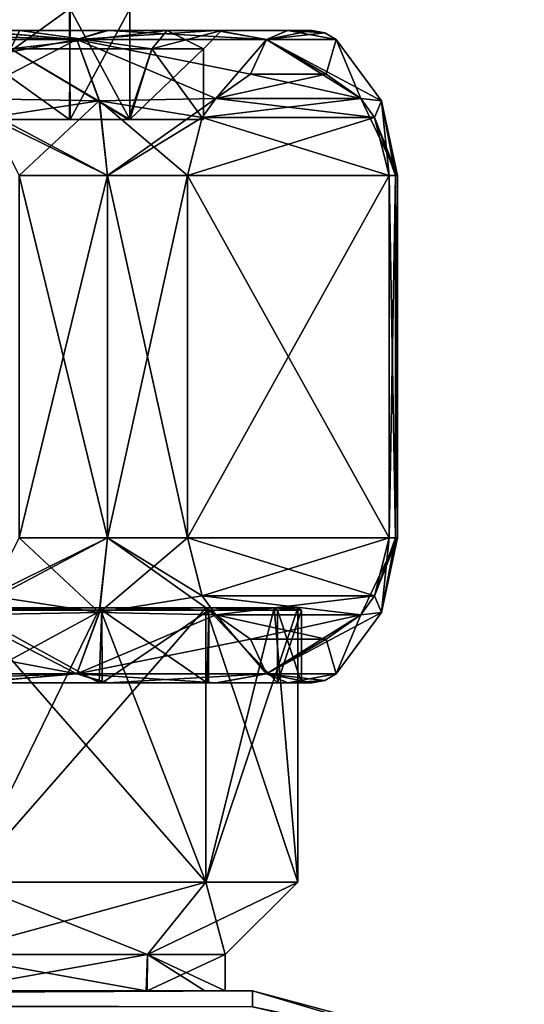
# Model space of a CAD drawing. Header units: metres. Extents: x -106 to 106, y -111 to 81.
# Tile 25 of 29: x 82 to 96, y 21 to 48. Entities that reach past the tile are written whole.
import ezdxf

# ---------------------------------------------------------------- set-up
doc = ezdxf.new("R2010")
doc.units = ezdxf.units.M
doc.layers.add('solid_20_422_013_000', color=7, linetype='CONTINUOUS')

msp = doc.modelspace()

# ---------------------------------------------------------------- linework, layer by layer
at = {"layer": 'solid_20_422_013_000'}
for points in [[(79.195007, 48.099998, 8.189097), (79.127144, 45.045994, 8.211561), (83.451599, 45.045994, 5.101607)], [(83.451599, 48.099998, -5.101607), (79.195007, 45.045994, -8.189097), (79.127144, 48.099998, -8.211561)], [(83.475441, 48.099998, 5.069155), (79.195007, 48.099998, 8.189097), (83.451599, 45.045994, 5.101607)], [(83.451599, 48.099998, -5.101607), (83.475441, 45.045994, -5.069155), (79.195007, 45.045994, -8.189097)], [(83.475441, 48.099998, 5.069155), (83.451599, 45.045994, 5.101607), (85.123001, 45.045994)], [(83.451599, 48.099998, -5.101607), (85.123001, 48.099998), (83.475441, 45.045994, -5.069155)], [(85.123001, 48.099998), (85.123001, 45.045994), (83.475441, 45.045994, -5.069155)], [(83.475441, 48.099998, 5.069155), (85.123001, 45.045994), (85.123001, 48.099998)], [(76.553688, 47.5, 13.645567), (76.5, 47.25, 14.307189), (83.653595, 47.25, 12.390389)], [(80.637421, 47.5, -13.002541), (83.653595, 47.25, -12.390389), (76.5, 47.25, -14.307189)], [(76.5, 47.5, -11.150007), (82.080833, 47.5, -9.65277), (80.637421, 47.5, -13.002541)], [(81.824997, 46.999992, -9.22317), (82.080833, 47.5, -9.65277), (76.5, 47.5, -11.150007)], [(80.742554, 47.5, 12.96855), (76.553688, 47.5, 13.645567), (83.653595, 47.25, 12.390389)], [(80.637421, 47.5, -13.002541), (84.443619, 47.5, -11.094113), (83.653595, 47.25, -12.390389)], [(82.080833, 47.5, -9.65277), (84.443619, 47.5, -11.094113), (80.637421, 47.5, -13.002541)], [(84.525536, 47.5, 11.035474), (80.742554, 47.5, 12.96855), (83.653595, 47.25, 12.390389)], [(82.080528, 47.5, 9.652946), (80.742554, 47.5, 12.96855), (84.525536, 47.5, 11.035474)], [(81.824997, 46.999992, -9.22317), (85.723167, 46.999992, -5.325), (82.080833, 47.5, -9.65277)], [(81.824997, 46.999992, 9.22317), (82.080528, 47.5, 9.652946), (86.152771, 47.5, 5.580833)], [(81.824997, 46.999992, 9.22317), (86.152771, 47.5, 5.580833), (85.723167, 46.999992, 5.325)], [(86.152771, 47.5, 5.580833), (82.080528, 47.5, 9.652946), (84.525536, 47.5, 11.035474)], [(82.080833, 47.5, -9.65277), (86.152946, 47.5, -5.58053), (84.443619, 47.5, -11.094113)], [(85.723167, 46.999992, -5.325), (86.152946, 47.5, -5.58053), (82.080833, 47.5, -9.65277)], [(84.525536, 47.5, 11.035474), (83.653595, 47.25, 12.390389), (88.890388, 47.25, 7.153594)], [(87.49369, 47.5, -8.080476), (88.890388, 47.25, -7.153594), (83.653595, 47.25, -12.390389)], [(84.443619, 47.5, -11.094113), (87.49369, 47.5, -8.080476), (83.653595, 47.25, -12.390389)], [(86.152946, 47.5, -5.58053), (87.49369, 47.5, -8.080476), (84.443619, 47.5, -11.094113)], [(87.530716, 47.5, 8.030489), (84.525536, 47.5, 11.035474), (88.890388, 47.25, 7.153594)], [(86.152771, 47.5, 5.580833), (84.525536, 47.5, 11.035474), (87.530716, 47.5, 8.030489)], [(85.723167, 46.999992, 5.325), (86.152771, 47.5, 5.580833), (87.650009, 47.5)], [(85.723167, 46.999992, 5.325), (87.650009, 47.5), (87.150002, 46.999992)], [(85.723167, 46.999992, -5.325), (87.150002, 46.999992), (86.152946, 47.5, -5.58053)], [(86.152771, 47.5, 5.580833), (87.530716, 47.5, 8.030489), (87.650009, 47.5)], [(86.152946, 47.5, -5.58053), (87.650009, 47.5), (87.49369, 47.5, -8.080476)], [(87.150002, 46.999992), (87.650009, 47.5), (86.152946, 47.5, -5.58053)], [(87.49369, 47.5, -8.080476), (89.468941, 47.5, -4.24068), (88.890388, 47.25, -7.153594)], [(87.650009, 47.5), (89.468941, 47.5, -4.24068), (87.49369, 47.5, -8.080476)], [(89.475082, 47.5, 4.223213), (87.530716, 47.5, 8.030489), (88.890388, 47.25, 7.153594)], [(87.650009, 47.5), (87.530716, 47.5, 8.030489), (89.475082, 47.5, 4.223213)], [(87.650009, 47.5), (89.475082, 47.5, 4.223213), (89.468941, 47.5, -4.24068)], [(89.475082, 47.5, 4.223213), (88.890388, 47.25, 7.153594), (90.80719, 47.25)], [(90.145752, 47.5), (90.499306, 47.435413), (88.890388, 47.25, -7.153594)], [(89.468941, 47.5, -4.24068), (90.145752, 47.5), (88.890388, 47.25, -7.153594)], [(90.499306, 47.435413), (90.80719, 47.25), (88.890388, 47.25, -7.153594)], [(89.475082, 47.5, 4.223213), (90.145752, 47.5), (89.468941, 47.5, -4.24068)], [(89.475082, 47.5, 4.223213), (90.80719, 47.25), (90.499306, 47.435413)], [(89.475082, 47.5, 4.223213), (90.499306, 47.435413), (90.145752, 47.5)], [(80.503952, 45.626617, 15), (83.653595, 47.25, 12.390389), (76.5, 47.25, 14.307189)], [(76.5, 47.25, -14.307189), (83.653595, 47.25, -12.390389), (78.583725, 46.297668, -15)], [(83.653595, 47.25, -12.390389), (80.503426, 45.626957, -15), (78.583725, 46.297668, -15)], [(83.653595, 47.25, -12.390389), (84.277275, 45.55719, -13.473682), (80.503426, 45.626957, -15)], [(80.503952, 45.626617, 15), (84.279915, 45.55719, 13.47216), (83.653595, 47.25, 12.390389)], [(88.448517, 46.297668, 9.304556), (88.890388, 47.25, 7.153594), (83.653595, 47.25, 12.390389)], [(87.48867, 45.626957, 10.967065), (88.448517, 46.297668, 9.304556), (83.653595, 47.25, 12.390389)], [(84.279915, 45.55719, 13.47216), (87.48867, 45.626957, 10.967065), (83.653595, 47.25, 12.390389)], [(83.653595, 47.25, -12.390389), (87.488403, 45.626617, -10.967526), (84.277275, 45.55719, -13.473682)], [(83.653595, 47.25, -12.390389), (88.890388, 47.25, -7.153594), (87.488403, 45.626617, -10.967526)], [(88.890388, 47.25, -7.153594), (88.443329, 46.295544, -9.313548), (87.488403, 45.626617, -10.967526)], [(88.890388, 47.25, -7.153594), (90.532242, 46.297668, -5.695444), (88.443329, 46.295544, -9.313548)], [(88.448517, 46.297668, 9.304556), (90.537437, 46.295544, 5.686451), (88.890388, 47.25, 7.153594)], [(92.05719, 45.55719), (90.80719, 47.25), (88.890388, 47.25, 7.153594)], [(91.492355, 45.626617, 4.032474), (92.05719, 45.55719), (88.890388, 47.25, 7.153594)], [(90.537437, 46.295544, 5.686451), (91.492355, 45.626617, 4.032474), (88.890388, 47.25, 7.153594)], [(88.890388, 47.25, -7.153594), (90.80719, 47.25), (90.532242, 46.297668, -5.695444)], [(91.492088, 45.626957, -4.032935), (90.532242, 46.297668, -5.695444), (90.80719, 47.25)], [(91.492088, 45.626957, -4.032935), (90.80719, 47.25), (92.05719, 45.55719)], [(79.744705, 45.045994, -10.141846), (85.085709, 45.045994, -6.300836), (81.824997, 46.999992, -9.22317)], [(81.824997, 46.999992, 9.22317), (85.11515, 45.045994, 6.260756), (79.828514, 45.045994, 10.1141)], [(85.085709, 45.045994, -6.300836), (85.723167, 46.999992, -5.325), (81.824997, 46.999992, -9.22317)], [(81.824997, 46.999992, 9.22317), (85.723167, 46.999992, 5.325), (85.11515, 45.045994, 6.260756)], [(85.085709, 45.045994, -6.300836), (87.150002, 45.045994), (85.723167, 46.999992, -5.325)], [(85.11515, 45.045994, 6.260756), (87.150002, 46.999992), (87.150002, 45.045994)], [(85.723167, 46.999992, 5.325), (87.150002, 46.999992), (85.11515, 45.045994, 6.260756)], [(87.150002, 45.045994), (87.150002, 46.999992), (85.723167, 46.999992, -5.325)], [(91.492088, 45.626957, -4.032935), (87.488403, 45.626617, -10.967526), (88.443329, 46.295544, -9.313548)], [(87.48867, 45.626957, 10.967065), (90.537437, 46.295544, 5.686451), (88.448517, 46.297668, 9.304556)], [(87.48867, 45.626957, 10.967065), (91.492355, 45.626617, 4.032474), (90.537437, 46.295544, 5.686451)], [(91.492088, 45.626957, -4.032935), (88.443329, 46.295544, -9.313548), (90.532242, 46.297668, -5.695444)], [(81.257019, 45.102512, -15), (80.503426, 45.626957, -15), (84.277275, 45.55719, -13.473682)], [(84.5, 43.5, 13.856406), (84.279915, 45.55719, 13.47216), (80.503952, 45.626617, 15)], [(81.255249, 45.104092, 15), (84.5, 43.5, 13.856406), (80.503952, 45.626617, 15)], [(81.257019, 45.102512, -15), (84.277275, 45.55719, -13.473682), (82.067764, 43.5, -15)], [(84.5, 43.5, -13.856406), (82.067764, 43.5, -15), (84.277275, 45.55719, -13.473682)], [(84.5, 43.5, -13.856406), (84.277275, 45.55719, -13.473682), (87.488403, 45.626617, -10.967526)], [(87.11187, 45.102512, 11.619699), (87.48867, 45.626957, 10.967065), (84.279915, 45.55719, 13.47216)], [(84.5, 43.5, 13.856406), (86.706497, 43.5, 12.321825), (84.279915, 45.55719, 13.47216)], [(87.11187, 45.102512, 11.619699), (84.279915, 45.55719, 13.47216), (86.706497, 43.5, 12.321825)], [(87.112755, 45.104092, -11.618165), (84.5, 43.5, -13.856406), (87.488403, 45.626617, -10.967526)], [(87.11187, 45.102512, 11.619699), (91.868004, 45.104092, 3.381835), (87.48867, 45.626957, 10.967065)], [(87.112755, 45.104092, -11.618165), (87.488403, 45.626617, -10.967526), (91.492088, 45.626957, -4.032935)], [(91.868889, 45.102512, -3.380302), (87.112755, 45.104092, -11.618165), (91.492088, 45.626957, -4.032935)], [(91.868004, 45.104092, 3.381835), (91.492355, 45.626617, 4.032474), (87.48867, 45.626957, 10.967065)], [(91.868889, 45.102512, -3.380302), (91.492088, 45.626957, -4.032935), (92.05719, 45.55719)], [(92.5, 43.5), (92.05719, 45.55719), (91.492355, 45.626617, 4.032474)], [(91.868004, 45.104092, 3.381835), (92.5, 43.5), (91.492355, 45.626617, 4.032474)], [(91.868889, 45.102512, -3.380302), (92.05719, 45.55719), (92.274261, 43.5, -2.678175)], [(92.443466, 43.5, -1.343836), (92.05719, 45.55719), (92.5, 43.5)], [(92.443466, 43.5, -1.343836), (92.274261, 43.5, -2.678175), (92.05719, 45.55719)], [(79.127144, 45.045994, 8.211561), (79.828514, 45.045994, 10.1141), (85.11515, 45.045994, 6.260756)], [(83.451599, 45.045994, 5.101607), (79.127144, 45.045994, 8.211561), (85.11515, 45.045994, 6.260756)], [(79.195007, 45.045994, -8.189097), (85.085709, 45.045994, -6.300836), (79.744705, 45.045994, -10.141846)], [(79.195007, 45.045994, -8.189097), (83.475441, 45.045994, -5.069155), (85.085709, 45.045994, -6.300836)], [(81.255249, 45.104092, 15), (82.067764, 43.5, 15), (84.5, 43.5, 13.856406)], [(83.451599, 45.045994, 5.101607), (85.11515, 45.045994, 6.260756), (87.150002, 45.045994)], [(85.123001, 45.045994), (83.451599, 45.045994, 5.101607), (87.150002, 45.045994)], [(83.475441, 45.045994, -5.069155), (85.123001, 45.045994), (85.085709, 45.045994, -6.300836)], [(87.112755, 45.104092, -11.618165), (86.706497, 43.5, -12.321825), (84.5, 43.5, -13.856406)], [(85.123001, 45.045994), (87.150002, 45.045994), (85.085709, 45.045994, -6.300836)], [(86.706497, 43.5, 12.321825), (92.274261, 43.5, 2.678175), (91.868004, 45.104092, 3.381835)], [(87.11187, 45.102512, 11.619699), (86.706497, 43.5, 12.321825), (91.868004, 45.104092, 3.381835)], [(92.274261, 43.5, -2.678175), (86.706497, 43.5, -12.321825), (87.112755, 45.104092, -11.618165)], [(91.868889, 45.102512, -3.380302), (92.274261, 43.5, -2.678175), (87.112755, 45.104092, -11.618165)], [(91.868004, 45.104092, 3.381835), (92.443466, 43.5, 1.343836), (92.5, 43.5)], [(91.868004, 45.104092, 3.381835), (92.274261, 43.5, 2.678175), (92.443466, 43.5, 1.343836)], [(82.067764, 43.5, 15), (82.067764, 33.5, 15), (84.5, 33.5, 13.856406)], [(82.067764, 43.5, 15), (84.5, 33.5, 13.856406), (84.5, 43.5, 13.856406)], [(82.067764, 33.5, -15), (82.067764, 43.5, -15), (84.5, 43.5, -13.856406)], [(82.067764, 33.5, -15), (84.5, 43.5, -13.856406), (84.5, 33.5, -13.856406)], [(84.5, 43.5, 13.856406), (84.5, 33.5, 13.856406), (86.706497, 33.5, 12.321825)], [(84.5, 43.5, 13.856406), (86.706497, 33.5, 12.321825), (86.706497, 43.5, 12.321825)], [(84.5, 33.5, -13.856406), (84.5, 43.5, -13.856406), (86.706497, 43.5, -12.321825)], [(84.5, 33.5, -13.856406), (86.706497, 43.5, -12.321825), (86.706497, 33.5, -12.321825)], [(92.274261, 43.5, 2.678175), (86.706497, 33.5, 12.321825), (92.274261, 33.5, 2.678175)], [(86.706497, 43.5, 12.321825), (86.706497, 33.5, 12.321825), (92.274261, 43.5, 2.678175)], [(92.274261, 33.5, -2.678175), (86.706497, 43.5, -12.321825), (92.274261, 43.5, -2.678175)], [(86.706497, 33.5, -12.321825), (86.706497, 43.5, -12.321825), (92.274261, 33.5, -2.678175)], [(92.274261, 43.5, 2.678175), (92.274261, 33.5, 2.678175), (92.443466, 33.5, 1.343836)], [(92.274261, 43.5, 2.678175), (92.443466, 33.5, 1.343836), (92.443466, 43.5, 1.343836)], [(92.274261, 33.5, -2.678175), (92.274261, 43.5, -2.678175), (92.443466, 43.5, -1.343836)], [(92.274261, 33.5, -2.678175), (92.443466, 43.5, -1.343836), (92.443466, 33.5, -1.343836)], [(92.443466, 43.5, 1.343836), (92.443466, 33.5, 1.343836), (92.5, 33.5)], [(92.443466, 43.5, 1.343836), (92.5, 33.5), (92.5, 43.5)], [(92.443466, 33.5, -1.343836), (92.5, 43.5), (92.5, 33.5)], [(92.443466, 33.5, -1.343836), (92.443466, 43.5, -1.343836), (92.5, 43.5)], [(84.5, 33.5, -13.856406), (84.279915, 31.44281, -13.47216), (80.503952, 31.373383, -15)], [(81.255249, 31.895908, -15), (84.5, 33.5, -13.856406), (80.503952, 31.373383, -15)], [(81.255249, 31.895908, -15), (82.067764, 33.5, -15), (84.5, 33.5, -13.856406)], [(81.257019, 31.89749, 15), (84.277275, 31.44281, 13.473681), (82.067764, 33.5, 15)], [(84.5, 33.5, 13.856406), (82.067764, 33.5, 15), (84.277275, 31.44281, 13.473681)], [(84.5, 33.5, 13.856406), (84.277275, 31.44281, 13.473681), (87.488403, 31.373383, 10.967526)], [(84.5, 33.5, -13.856406), (86.706497, 33.5, -12.321825), (84.279915, 31.44281, -13.47216)], [(87.11187, 31.89749, -11.619699), (84.279915, 31.44281, -13.47216), (86.706497, 33.5, -12.321825)], [(87.112755, 31.895908, 11.618165), (84.5, 33.5, 13.856406), (87.488403, 31.373383, 10.967526)], [(87.112755, 31.895908, 11.618165), (86.706497, 33.5, 12.321825), (84.5, 33.5, 13.856406)], [(92.274261, 33.5, 2.678175), (86.706497, 33.5, 12.321825), (87.112755, 31.895908, 11.618165)], [(86.706497, 33.5, -12.321825), (92.274261, 33.5, -2.678175), (91.868004, 31.895908, -3.381835)], [(87.11187, 31.89749, -11.619699), (86.706497, 33.5, -12.321825), (91.868004, 31.895908, -3.381835)], [(91.868889, 31.89749, 3.380302), (92.274261, 33.5, 2.678175), (87.112755, 31.895908, 11.618165)], [(91.492355, 31.373383, -4.032474), (92.5, 33.5), (92.05719, 31.44281)], [(91.868004, 31.895908, -3.381835), (92.5, 33.5), (91.492355, 31.373383, -4.032474)], [(91.868004, 31.895908, -3.381835), (92.443466, 33.5, -1.343836), (92.5, 33.5)], [(91.868004, 31.895908, -3.381835), (92.274261, 33.5, -2.678175), (92.443466, 33.5, -1.343836)], [(91.868889, 31.89749, 3.380302), (92.05719, 31.44281), (92.274261, 33.5, 2.678175)], [(92.443466, 33.5, 1.343836), (92.274261, 33.5, 2.678175), (92.05719, 31.44281)], [(92.5, 33.5), (92.443466, 33.5, 1.343836), (92.05719, 31.44281)], [(81.257019, 31.89749, 15), (80.503426, 31.373045, 15), (84.277275, 31.44281, 13.473681)], [(87.11187, 31.89749, -11.619699), (87.48867, 31.373045, -10.967065), (84.279915, 31.44281, -13.47216)], [(87.11187, 31.89749, -11.619699), (91.868004, 31.895908, -3.381835), (87.48867, 31.373045, -10.967065)], [(91.868889, 31.89749, 3.380302), (87.112755, 31.895908, 11.618165), (91.492088, 31.373045, 4.032935)], [(87.112755, 31.895908, 11.618165), (87.488403, 31.373383, 10.967526), (91.492088, 31.373045, 4.032935)], [(91.868004, 31.895908, -3.381835), (91.492355, 31.373383, -4.032474), (87.48867, 31.373045, -10.967065)], [(91.868889, 31.89749, 3.380302), (91.492088, 31.373045, 4.032935), (92.05719, 31.44281)], [(87.219475, 31.570021, -7.788155), (87.219475, 24, -7.788155), (80.594475, 24, -12.601499)], [(84.288155, 31.570021, -10.719475), (80.594475, 24, -12.601499), (80.594475, 31.570021, -12.601499)], [(87.219475, 31.570021, -7.788155), (80.594475, 24, -12.601499), (84.288155, 31.570021, -10.719475)], [(80.594475, 31.570021, 12.601499), (80.594475, 24, 12.601499), (87.219475, 24, 7.788155)], [(84.288155, 31.570021, 10.719475), (80.594475, 31.570021, 12.601499), (87.219475, 24, 7.788155)], [(80.625374, 31.5, 12.696605), (80.594475, 31.570021, 12.601499), (84.288155, 31.570021, 10.719475)], [(84.346931, 31.5, -10.800377), (84.288155, 31.570021, -10.719475), (80.594475, 31.570021, -12.601499)], [(80.625374, 31.5, -12.696605), (84.346931, 31.5, -10.800377), (80.594475, 31.570021, -12.601499)], [(84.346931, 31.5, 10.800377), (80.625374, 31.5, 12.696605), (84.288155, 31.570021, 10.719475)], [(87.219475, 31.570021, 7.788155), (84.288155, 31.570021, 10.719475), (87.219475, 24, 7.788155)], [(84.346931, 31.5, 10.800377), (84.288155, 31.570021, 10.719475), (87.219475, 31.570021, 7.788155)], [(87.300377, 31.5, -7.846933), (87.219475, 31.570021, -7.788155), (84.288155, 31.570021, -10.719475)], [(84.346931, 31.5, -10.800377), (87.300377, 31.5, -7.846933), (84.288155, 31.570021, -10.719475)], [(87.300377, 31.5, 7.846933), (84.346931, 31.5, 10.800377), (87.219475, 31.570021, 7.788155)], [(89.75, 31.570021), (89.75, 24), (87.219475, 24, -7.788155)], [(87.219475, 31.570021, 7.788155), (87.219475, 24, 7.788155), (89.75, 24)], [(89.101501, 31.570021, 4.094475), (87.219475, 31.570021, 7.788155), (89.75, 24)], [(89.101501, 31.570021, -4.094475), (89.75, 31.570021), (87.219475, 24, -7.788155)], [(89.101501, 31.570021, -4.094475), (87.219475, 24, -7.788155), (87.219475, 31.570021, -7.788155)], [(87.300377, 31.5, 7.846933), (87.219475, 31.570021, 7.788155), (89.101501, 31.570021, 4.094475)], [(89.196602, 31.5, -4.125377), (89.101501, 31.570021, -4.094475), (87.219475, 31.570021, -7.788155)], [(87.300377, 31.5, -7.846933), (89.196602, 31.5, -4.125377), (87.219475, 31.570021, -7.788155)], [(89.196602, 31.5, 4.125377), (87.300377, 31.5, 7.846933), (89.101501, 31.570021, 4.094475)], [(89.101501, 31.570021, 4.094475), (89.75, 24), (89.75, 31.570021)], [(89.196602, 31.5, 4.125377), (89.101501, 31.570021, 4.094475), (89.75, 31.570021)], [(89.101501, 31.570021, -4.094475), (89.849998, 31.5), (89.75, 31.570021)], [(89.196602, 31.5, -4.125377), (89.849998, 31.5), (89.101501, 31.570021, -4.094475)], [(89.849998, 31.5), (89.196602, 31.5, 4.125377), (89.75, 31.570021)], [(80.503952, 31.373383, -15), (83.653595, 29.75, -12.390389), (76.5, 29.75, -14.307189)], [(80.503426, 31.373045, 15), (78.583725, 30.702332, 15), (83.653595, 29.75, 12.390389)], [(84.277275, 31.44281, 13.473681), (80.503426, 31.373045, 15), (83.653595, 29.75, 12.390389)], [(80.503952, 31.373383, -15), (84.279915, 31.44281, -13.47216), (83.653595, 29.75, -12.390389)], [(80.547745, 29.5, -12.72073), (84.271454, 29.5, -10.853664), (80.625374, 31.5, -12.696605)], [(80.650604, 29.5, 12.687476), (80.625374, 31.5, 12.696605), (84.346931, 31.5, 10.800377)], [(84.271454, 29.5, -10.853664), (84.346931, 31.5, -10.800377), (80.625374, 31.5, -12.696605)], [(84.351601, 29.5, 10.796296), (80.650604, 29.5, 12.687476), (84.346931, 31.5, 10.800377)], [(84.279915, 31.44281, -13.47216), (87.48867, 31.373045, -10.967065), (83.653595, 29.75, -12.390389)], [(87.488403, 31.373383, 10.967526), (84.277275, 31.44281, 13.473681), (83.653595, 29.75, 12.390389)], [(87.488403, 31.373383, 10.967526), (83.653595, 29.75, 12.390389), (88.890388, 29.75, 7.153594)], [(87.48867, 31.373045, -10.967065), (88.448517, 30.702332, -9.304556), (83.653595, 29.75, -12.390389)], [(84.271454, 29.5, -10.853664), (87.255417, 29.5, -7.905343), (84.346931, 31.5, -10.800377)], [(84.351601, 29.5, 10.796296), (84.346931, 31.5, 10.800377), (87.300377, 31.5, 7.846933)], [(87.255417, 29.5, -7.905343), (87.300377, 31.5, -7.846933), (84.346931, 31.5, -10.800377)], [(87.291649, 29.5, 7.85644), (84.351601, 29.5, 10.796296), (87.300377, 31.5, 7.846933)], [(87.255417, 29.5, -7.905343), (89.187859, 29.5, -4.148769), (87.300377, 31.5, -7.846933)], [(89.193871, 29.5, 4.131681), (87.291649, 29.5, 7.85644), (87.300377, 31.5, 7.846933)], [(89.193871, 29.5, 4.131681), (87.300377, 31.5, 7.846933), (89.196602, 31.5, 4.125377)], [(89.187859, 29.5, -4.148769), (89.196602, 31.5, -4.125377), (87.300377, 31.5, -7.846933)], [(88.443329, 30.704454, 9.313548), (87.488403, 31.373383, 10.967526), (88.890388, 29.75, 7.153594)], [(91.492088, 31.373045, 4.032935), (87.488403, 31.373383, 10.967526), (88.443329, 30.704454, 9.313548)], [(87.48867, 31.373045, -10.967065), (91.492355, 31.373383, -4.032474), (90.537437, 30.704454, -5.686451)], [(87.48867, 31.373045, -10.967065), (90.537437, 30.704454, -5.686451), (88.448517, 30.702332, -9.304556)], [(91.492088, 31.373045, 4.032935), (88.443329, 30.704454, 9.313548), (90.532242, 30.702332, 5.695444)], [(92.05719, 31.44281), (90.80719, 29.75), (88.890388, 29.75, -7.153594)], [(91.492355, 31.373383, -4.032474), (92.05719, 31.44281), (88.890388, 29.75, -7.153594)], [(90.537437, 30.704454, -5.686451), (91.492355, 31.373383, -4.032474), (88.890388, 29.75, -7.153594)], [(89.187859, 29.5, -4.148769), (89.849998, 29.5), (89.196602, 31.5, -4.125377)], [(89.193871, 29.5, 4.131681), (89.196602, 31.5, 4.125377), (89.849998, 31.5)], [(89.193871, 29.5, 4.131681), (89.849998, 31.5), (89.849998, 29.5)], [(89.849998, 29.5), (89.849998, 31.5), (89.196602, 31.5, -4.125377)], [(91.492088, 31.373045, 4.032935), (90.532242, 30.702332, 5.695444), (90.80719, 29.75)], [(92.05719, 31.44281), (91.492088, 31.373045, 4.032935), (90.80719, 29.75)], [(78.583725, 30.702332, 15), (76.5, 29.75, 14.307189), (83.653595, 29.75, 12.390389)], [(88.448517, 30.702332, -9.304556), (88.890388, 29.75, -7.153594), (83.653595, 29.75, -12.390389)], [(90.532242, 30.702332, 5.695444), (88.443329, 30.704454, 9.313548), (88.890388, 29.75, 7.153594)], [(88.448517, 30.702332, -9.304556), (90.537437, 30.704454, -5.686451), (88.890388, 29.75, -7.153594)], [(90.532242, 30.702332, 5.695444), (88.890388, 29.75, 7.153594), (90.80719, 29.75)], [(76.5, 29.75, -14.307189), (83.653595, 29.75, -12.390389), (76.553688, 29.5, -13.645567)], [(83.653595, 29.75, 12.390389), (76.5, 29.75, 14.307189), (80.637421, 29.5, 13.002541)], [(83.653595, 29.75, -12.390389), (80.742554, 29.5, -12.96855), (76.553688, 29.5, -13.645567)], [(83.653595, 29.75, 12.390389), (80.637421, 29.5, 13.002541), (84.443619, 29.5, 11.094113)], [(83.653595, 29.75, -12.390389), (84.525536, 29.5, -11.035474), (80.742554, 29.5, -12.96855)], [(83.653595, 29.75, -12.390389), (88.890388, 29.75, -7.153594), (84.525536, 29.5, -11.035474)], [(83.653595, 29.75, 12.390389), (84.443619, 29.5, 11.094113), (87.49369, 29.5, 8.080476)], [(88.890388, 29.75, 7.153594), (83.653595, 29.75, 12.390389), (87.49369, 29.5, 8.080476)], [(88.890388, 29.75, -7.153594), (87.530716, 29.5, -8.030489), (84.525536, 29.5, -11.035474)], [(88.890388, 29.75, 7.153594), (87.49369, 29.5, 8.080476), (89.468941, 29.5, 4.24068)], [(88.890388, 29.75, -7.153594), (89.475082, 29.5, -4.223213), (87.530716, 29.5, -8.030489)], [(88.890388, 29.75, 7.153594), (89.468941, 29.5, 4.24068), (90.145752, 29.5)], [(88.890388, 29.75, 7.153594), (90.145752, 29.5), (90.499306, 29.564585)], [(88.890388, 29.75, -7.153594), (90.80719, 29.75), (89.475082, 29.5, -4.223213)], [(88.890388, 29.75, 7.153594), (90.499306, 29.564585), (90.80719, 29.75)], [(90.80719, 29.75), (90.499306, 29.564585), (89.475082, 29.5, -4.223213)], [(80.742554, 29.5, -12.96855), (84.271454, 29.5, -10.853664), (80.547745, 29.5, -12.72073)], [(80.637421, 29.5, 13.002541), (80.650604, 29.5, 12.687476), (84.351601, 29.5, 10.796296)], [(84.443619, 29.5, 11.094113), (80.637421, 29.5, 13.002541), (84.351601, 29.5, 10.796296)], [(80.742554, 29.5, -12.96855), (84.525536, 29.5, -11.035474), (84.271454, 29.5, -10.853664)], [(84.525536, 29.5, -11.035474), (87.255417, 29.5, -7.905343), (84.271454, 29.5, -10.853664)], [(84.443619, 29.5, 11.094113), (84.351601, 29.5, 10.796296), (87.291649, 29.5, 7.85644)], [(87.49369, 29.5, 8.080476), (84.443619, 29.5, 11.094113), (87.291649, 29.5, 7.85644)], [(84.525536, 29.5, -11.035474), (87.530716, 29.5, -8.030489), (87.255417, 29.5, -7.905343)], [(87.530716, 29.5, -8.030489), (89.187859, 29.5, -4.148769), (87.255417, 29.5, -7.905343)], [(87.49369, 29.5, 8.080476), (87.291649, 29.5, 7.85644), (89.193871, 29.5, 4.131681)], [(89.468941, 29.5, 4.24068), (87.49369, 29.5, 8.080476), (89.193871, 29.5, 4.131681)], [(87.530716, 29.5, -8.030489), (89.475082, 29.5, -4.223213), (89.187859, 29.5, -4.148769)], [(89.475082, 29.5, -4.223213), (89.849998, 29.5), (89.187859, 29.5, -4.148769)], [(89.468941, 29.5, 4.24068), (89.193871, 29.5, 4.131681), (89.849998, 29.5)], [(89.468941, 29.5, 4.24068), (89.849998, 29.5), (90.145752, 29.5)], [(90.499306, 29.564585), (90.145752, 29.5), (89.475082, 29.5, -4.223213)], [(89.475082, 29.5, -4.223213), (90.145752, 29.5), (89.849998, 29.5)], [(80.594475, 24, 12.601499), (79.97644, 22, 10.699386), (85.60144, 22, 6.612584)], [(87.219475, 24, -7.788155), (85.60144, 22, -6.612584), (79.97644, 22, -10.699386)], [(80.594475, 24, -12.601499), (87.219475, 24, -7.788155), (79.97644, 22, -10.699386)], [(87.219475, 24, 7.788155), (80.594475, 24, 12.601499), (85.60144, 22, 6.612584)], [(87.219475, 24, 7.788155), (85.60144, 22, 6.612584), (87.75, 22)], [(89.75, 24), (87.75, 22), (85.60144, 22, -6.612584)], [(87.219475, 24, -7.788155), (89.75, 24), (85.60144, 22, -6.612584)], [(87.219475, 24, 7.788155), (87.75, 22), (89.75, 24)], [(79.97644, 22, 10.699386), (79.927505, 21, 10.713217), (85.569405, 21, 6.655813)], [(85.60144, 22, 6.612584), (79.97644, 22, 10.699386), (85.569405, 21, 6.655813)], [(79.97644, 22, -10.699386), (85.60144, 22, -6.612584), (80.016037, 21, -10.683908)], [(85.60144, 22, -6.612584), (85.60051, 21, -6.613475), (80.016037, 21, -10.683908)], [(85.60144, 22, 6.612584), (85.569405, 21, 6.655813), (87.191338, 21, 3.499948)], [(87.75, 22), (87.75, 21), (85.60051, 21, -6.613475)], [(85.60144, 22, -6.612584), (87.75, 22), (85.60051, 21, -6.613475)], [(85.60144, 22, 6.612584), (87.191338, 21, 3.499948), (87.75, 21)], [(87.75, 22), (85.60144, 22, 6.612584), (87.75, 21)], [(80.016037, 21, -10.683908), (88.5, 21, -17.5), (-88.5, 21, -17.5)], [(88.5, 20.560659, -18.560659), (-88.5, 21, -17.5), (88.5, 21, -17.5)], [(-88.5, 20.560659, -18.560659), (-88.5, 21, -17.5), (88.5, 20.560659, -18.560659)], [(88.5, 21, 17.5), (-0.000001, 21, 17.5), (7.982416, 20.643492, 18.470785)], [(72.983963, 21, 10.683908), (-0.000001, 21, 17.5), (88.5, 21, 17.5)], [(88.5, 21, 17.5), (7.982416, 20.643492, 18.470785), (8.343868, 20.609865, 18.509058)], [(88.5, 20.560659, 18.560659), (88.5, 21, 17.5), (8.343868, 20.609865, 18.509058)], [(79.927505, 21, 10.713217), (72.983963, 21, 10.683908), (88.5, 21, 17.5)], [(85.569405, 21, 6.655813), (79.927505, 21, 10.713217), (88.5, 21, 17.5)], [(80.016037, 21, -10.683908), (85.60051, 21, -6.613475), (88.5, 21, -17.5)], [(87.191338, 21, 3.499948), (85.569405, 21, 6.655813), (88.5, 21, 17.5)], [(85.60051, 21, -6.613475), (87.75, 21), (88.5, 21, -17.5)], [(87.75, 21), (87.191338, 21, 3.499948), (88.5, 21, 17.5)], [(87.75, 21), (88.5, 21, 17.5), (88.5, 21, -17.5)], [(94.817635, 19.118702, 18.560659), (88.5, 21, 17.5), (88.5, 20.560659, 18.560659)], [(96, 18.990381, 17.5), (88.5, 21, -17.5), (88.5, 21, 17.5)], [(96, 18.990381, 17.5), (88.5, 21, 17.5), (94.817635, 19.118702, 18.560659)], [(96, 18.990381, -17.5), (88.5, 21, -17.5), (96, 18.990381, 17.5)], [(88.5, 20.560659, -18.560659), (88.5, 21, -17.5), (96, 18.990381, -17.5)]]:
    msp.add_3dface(points, dxfattribs=at)

doc.saveas('drawing.dxf')
